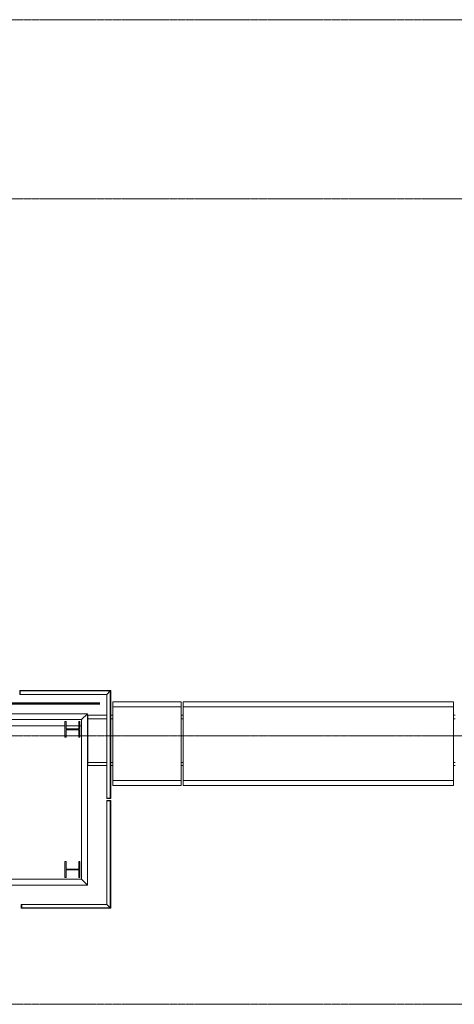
# Model space of a CAD drawing. Header units: millimetres. Extents: x -3388 to 301539, y -5590 to 54660.
# Tile 197 of 216: x 101393 to 105770, y 2700 to 12600. Entities that reach past the tile are written whole.
import ezdxf

# ---------------------------------------------------------------- set-up
doc = ezdxf.new("R2010")
doc.units = ezdxf.units.MM
doc.linetypes.add('30_minuten', pattern=[5.6, 2.4, -1.6, 0, -1.6])
doc.linetypes.add('stramienlijn', pattern=[21, 12, -3, 3, -3])
for name, color, linetype, lineweight in [('A-DETL-MBND', 5, 'Continuous', 9), ('A-GENM', 13, 'Continuous', 9), ('A-GLAZ-CURT', 52, 'Continuous', 9), ('S-COLS', 52, 'Continuous', 13), ('S-GRID', 1, 'Continuous', 9)]:
    doc.layers.add(name, color=color, linetype=linetype, lineweight=lineweight)

# ---------------------------------------------------------------- blocks, each defined once
blk = doc.blocks.new('0I-00606_5934 - 0I-00606_5934-277985-4e verdieping - bouwdeel 3_ 4_ 5')
at = {"layer": 'A-GENM', "color": 53, "lineweight": 18}
for p, q in [((44664, 45369), (44604, 45309)), ((44664, 42672), (44664, 45369)), ((44604, 45309), (44604, 42672)), ((44604, 42672), (44664, 42672))]:
    blk.add_line(p, q, dxfattribs=at)
blk = doc.blocks.new('0I-00606_5935 - 0I-00606_5935-278002-4e verdieping - bouwdeel 3_ 4_ 5')
at = {"layer": 'A-GENM', "color": 53, "lineweight": 18}
for p, q in [((44664, 45369), (42940, 45369)), ((42940, 45369), (43000, 45309)), ((44604, 45309), (44664, 45369)), ((43000, 45309), (44604, 45309))]:
    blk.add_line(p, q, dxfattribs=at)
blk = doc.blocks.new('0I-00606_5936 - 0I-00606_5936-278019-4e verdieping - bouwdeel 3_ 4_ 5')
at = {"layer": 'A-GENM', "color": 53, "lineweight": 18}
for p, q in [((42940, 45369), (42940, 42672)), ((43000, 45309), (42940, 45369)), ((43000, 42672), (43000, 45309)), ((42940, 42672), (43000, 42672))]:
    blk.add_line(p, q, dxfattribs=at)
blk = doc.blocks.new('StadhuisZoetermeer_rvt-1-4e verdieping - bouwdeel 3_ 4_ 5')
at = {"color": 253, "lineweight": 9, "rotation": 270.0000000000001}
for name in ['0I-00606_5936 - 0I-00606_5936-278019-4e verdieping - bouwdeel 3_ 4_ 5', '0I-00606_5935 - 0I-00606_5935-278002-4e verdieping - bouwdeel 3_ 4_ 5', '0I-00606_5934 - 0I-00606_5934-277985-4e verdieping - bouwdeel 3_ 4_ 5']:
    blk.add_blockref(name, (56708, 48562), dxfattribs=at)
blk = doc.blocks.new('2B_28_10__HEA_Kolom - HEA160-962292-4e verdieping - bouwdeel 3_ 4_ 5')
at = {"layer": 'S-COLS', "lineweight": 9}
blk.add_hatch(color=254, dxfattribs=at).paths.add_polyline_path([(-80, -75.5), (80, -75.5), (80, -63.5), (3.7, -63.5), (3.7, 63.5), (80, 63.5), (80, 75.5), (-80, 75.5), (-80, 63.5), (-3.8, 63.5), (-3.8, -63.5), (-80, -63.5)], flags=0)
at = {"layer": 'S-COLS', "color": 8, "lineweight": 9}
for p, q in [((80, 75.5), (-80, 75.5)), ((-80, 75.5), (-80, 63.5)), ((-80, 63.5), (-3.8, 63.5)), ((-3.8, 63.5), (-3.8, -63.5)), ((3.7, -63.5), (3.7, 63.5)), ((3.7, 63.5), (80, 63.5)), ((80, 63.5), (80, 75.5)), ((-3.8, -63.5), (-80, -63.5)), ((-80, -63.5), (-80, -75.5)), ((-80, -75.5), (80, -75.5)), ((80, -63.5), (3.7, -63.5)), ((80, -75.5), (80, -63.5))]:
    blk.add_line(p, q, dxfattribs=at)
blk = doc.blocks.new('2B_28_10__HEA_Kolom - HEA160-946229-4e verdieping - bouwdeel 3_ 4_ 5')
at = {"layer": 'S-COLS', "lineweight": 9}
blk.add_hatch(color=254, dxfattribs=at).paths.add_polyline_path([(-80, -75.5), (80, -75.5), (80, -63.5), (3.7, -63.5), (3.7, 63.5), (80, 63.5), (80, 75.5), (-80, 75.5), (-80, 63.5), (-3.8, 63.5), (-3.8, -63.5), (-80, -63.5)], flags=0)
at = {"layer": 'S-COLS', "color": 8, "lineweight": 9}
for p, q in [((80, 75.5), (-80, 75.5)), ((-80, 75.5), (-80, 63.5)), ((-80, 63.5), (-3.8, 63.5)), ((-3.8, 63.5), (-3.8, -63.5)), ((3.7, -63.5), (3.7, 63.5)), ((3.7, 63.5), (80, 63.5)), ((80, 63.5), (80, 75.5)), ((-3.8, -63.5), (-80, -63.5)), ((-80, -63.5), (-80, -75.5)), ((-80, -75.5), (80, -75.5)), ((80, -63.5), (3.7, -63.5)), ((80, -75.5), (80, -63.5))]:
    blk.add_line(p, q, dxfattribs=at)
blk = doc.blocks.new('stadhuis Zoetermeer_constructie_4_rvt-1-4e verdieping - bouwdeel 3_ 4_ 5')
at = {"lineweight": 9, "rotation": 270.0000000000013}
for name, p in [('2B_28_10__HEA_Kolom - HEA160-962292-4e verdieping - bouwdeel 3_ 4_ 5', (101924.5, 5465)), ('2B_28_10__HEA_Kolom - HEA160-946229-4e verdieping - bouwdeel 3_ 4_ 5', (101924.5, 4055))]:
    blk.add_blockref(name, p, dxfattribs=at)
blk = doc.blocks.new('NLRS_65_GM_WPB_brandscheiding_gen_ISR - 30 minuten-2341832-4e verdieping - bouwdeel 3_ 4_ 5')
at = {"layer": 'A-DETL-MBND', "lineweight": 50}
for p, q in [((1604, 0), (1669, 0)), ((1879, 0), (4700, 0))]:
    blk.add_line(p, q, dxfattribs=at)
blk = doc.blocks.new('NLRS_65_GM_WPB_brandscheiding_gen_ISR - 30 minuten-2030117-4e verdieping - bouwdeel 3_ 4_ 5')
at = {"layer": 'A-GENM', "linetype": '30_minuten', "lineweight": 50}
blk.add_line((0, 0), (4620, 0), dxfattribs=at)
blk = doc.blocks.new('21_alucobond paneel - 21_alucobond paneel_40mm-3779037-4e verdieping - bouwdeel 3_ 4_ 5')
at = {"layer": 'A-GLAZ-CURT'}
blk.add_hatch(color=256, dxfattribs=at).paths.add_polyline_path([(8, 0), (-450, 0), (-446, -4), (446, -4), (446, -40), (450, -40), (450, 0)], flags=0)
at = {"layer": 'A-GLAZ-CURT', "lineweight": 13}
for p, q in [((450, 0), (-450, 0)), ((-450, 0), (-446, -4)), ((450, -40), (450, 0)), ((-446, -4), (446, -4)), ((446, -4), (446, -40)), ((446, -40), (450, -40))]:
    blk.add_line(p, q, dxfattribs=at)
at = {"layer": 'A-GLAZ-CURT'}
for p in [(-446, -4), (446, -40)]:
    blk.add_line(p, (-410, -40), dxfattribs=at)
blk = doc.blocks.new('21_alucobond paneel - 21_alucobond paneel_40mm-3779112-4e verdieping - bouwdeel 3_ 4_ 5')
at = {"layer": 'A-GLAZ-CURT'}
blk.add_hatch(color=256, dxfattribs=at).paths.add_polyline_path([(542.5, -40), (542.5, 0), (-542.5, 0), (-538.5, -4), (538.5, -4), (538.5, -40)], flags=0)
at = {"layer": 'A-GLAZ-CURT', "lineweight": 13}
for p, q in [((542.5, 0), (-542.5, 0)), ((-542.5, 0), (-538.5, -4)), ((542.5, -40), (542.5, 0)), ((-538.5, -4), (538.5, -4)), ((538.5, -4), (538.5, -40)), ((538.5, -40), (542.5, -40))]:
    blk.add_line(p, q, dxfattribs=at)
at = {"layer": 'A-GLAZ-CURT'}
for p in [(-538.5, -4), (538.5, -40)]:
    blk.add_line(p, (-502.5, -40), dxfattribs=at)
blk = doc.blocks.new('21_alucobond paneel - 21_alucobond paneel_40mm-3778965-4e verdieping - bouwdeel 3_ 4_ 5')
at = {"layer": 'A-GLAZ-CURT'}
blk.add_hatch(color=256, dxfattribs=at).paths.add_polyline_path([(542.5, 0), (-542.5, 0), (-542.5, -40), (-538.5, -40), (-538.5, -4), (538.5, -4)], flags=0)
at = {"layer": 'A-GLAZ-CURT', "lineweight": 13}
for p, q in [((542.5, 0), (-542.5, 0)), ((-542.5, 0), (-542.5, -40)), ((538.5, -4), (542.5, 0)), ((-542.5, -40), (-538.5, -40)), ((-538.5, -40), (-538.5, -4)), ((-538.5, -4), (538.5, -4))]:
    blk.add_line(p, q, dxfattribs=at)
at = {"layer": 'A-GLAZ-CURT'}
for q in [(-538.5, -40), (538.5, -4)]:
    blk.add_line((502.5, -40), q, dxfattribs=at)
blk = doc.blocks.new('21_alucobond dakrand - 21_alucobond paneel-3616349-4e verdieping - bouwdeel 3_ 4_ 5')
at = {"layer": 'A-DETL-MBND'}
for p, q in [((-1360, 0), (1360, 0)), ((1360, 0), (1360, -50)), ((-1360, -50), (-1360, 0)), ((-1360, -789.9), (-1360, -50)), ((-1360, -50), (1360, -50)), ((1360, -50), (1360, -789.9)), ((-1360, -840), (-1360, -789.9)), ((-1360, -789.9), (1360, -789.9)), ((1360, -789.9), (1360, -840)), ((-1360, -840), (1360, -840))]:
    blk.add_line(p, q, dxfattribs=at)
blk = doc.blocks.new('21_alucobond dakrand - 21_alucobond paneel-3782408-4e verdieping - bouwdeel 3_ 4_ 5')
at = {"layer": 'A-DETL-MBND'}
for p, q in [((-345, 0), (345, 0)), ((345, 0), (345, -50)), ((-345, -50), (-345, 0)), ((-345, -789.9), (-345, -50)), ((-345, -50), (345, -50)), ((345, -50), (345, -789.9)), ((-345, -840), (-345, -789.9)), ((-345, -789.9), (345, -789.9)), ((345, -789.9), (345, -840)), ((-345, -840), (345, -840))]:
    blk.add_line(p, q, dxfattribs=at)
blk = doc.blocks.new('dakrand_bestaand11 - dakrand_bestaand-3085033-4e verdieping - bouwdeel 3_ 4_ 5')
at = {"layer": 'A-DETL-MBND'}
for p, q in [((102270, 5606.6), (102080, 5606.6)), ((102080, 5606.6), (102080, 5570)), ((102270, 5570), (102080, 5570)), ((102080, 5570), (102080, 5130)), ((102330, 5606.6), (102310, 5606.6)), ((102330, 5570), (102310, 5570)), ((103040, 5606.6), (103020, 5606.6)), ((103040, 5570), (103020, 5570)), ((105780, 5606.6), (105760, 5606.6)), ((105780, 5570), (105760, 5570)), ((106640, 5606.6), (106620, 5606.6)), ((106640, 5570), (106620, 5570)), ((109380, 5606.6), (109360, 5606.6)), ((109380, 5570), (109360, 5570)), ((110240, 5606.6), (110220, 5606.6)), ((110240, 5570), (110220, 5570)), ((112980, 5606.6), (112960, 5606.6)), ((112980, 5570), (112960, 5570)), ((102270, 5130), (102080, 5130)), ((102080, 5130), (102080, 5100)), ((102080, 5100), (102270, 5100)), ((102330, 5130), (102310, 5130)), ((102310, 5100), (102330, 5100)), ((103040, 5130), (103020, 5130)), ((103020, 5100), (103040, 5100)), ((105780, 5130), (105760, 5130)), ((105760, 5100), (105780, 5100)), ((106640, 5130), (106620, 5130)), ((106620, 5100), (106640, 5100)), ((109380, 5130), (109360, 5130)), ((109360, 5100), (109380, 5100)), ((110240, 5130), (110220, 5130)), ((110220, 5100), (110240, 5100)), ((112980, 5130), (112960, 5130)), ((112960, 5100), (112980, 5100))]:
    blk.add_line(p, q, dxfattribs=at)
blk = doc.blocks.new('21_alucobond paneel - 21_alucobond paneel_40mm-3779117-4e verdieping - bouwdeel 3_ 4_ 5')
at = {"layer": 'A-GLAZ-CURT'}
blk.add_hatch(color=256, dxfattribs=at).paths.add_polyline_path([(-454.3, -40), (-454.3, -4), (454.3, -4), (458.3, 0), (-458.3, 0), (-458.3, -40)], flags=0)
at = {"layer": 'A-GLAZ-CURT', "lineweight": 13}
for p, q in [((458.3, 0), (-458.3, 0)), ((-458.3, 0), (-458.3, -40)), ((454.3, -4), (458.3, 0)), ((-458.3, -40), (-454.3, -40)), ((-454.3, -40), (-454.3, -4)), ((-454.3, -4), (454.3, -4))]:
    blk.add_line(p, q, dxfattribs=at)
at = {"layer": 'A-GLAZ-CURT'}
for q in [(-454.3, -40), (454.3, -4)]:
    blk.add_line((418.3, -40), q, dxfattribs=at)

msp = doc.modelspace()

# ---------------------------------------------------------------- linework, layer by layer
at = {"layer": 'A-DETL-MBND'}
for p, q in [((101183.75, 5500), (101849, 5500)), ((101861, 5500), (101988, 5500)), ((102000, 5500), (102017, 5500)), ((102077, 5500), (102080, 5500))]:
    msp.add_line(p, q, dxfattribs=at)
at = {"layer": 'S-GRID', "linetype": 'stramienlijn'}
for p, q in [((130950, 12600), (-2788.087, 12600)), ((130950, 10800), (12500.1395, 10800)), ((130950, 5400), (-2788.087, 5400)), ((130950, 2700), (12500.1395, 2700))]:
    msp.add_line(p, q, dxfattribs=at)

# ---------------------------------------------------------------- block references
at = {"lineweight": 5}
for name in ['StadhuisZoetermeer_rvt-1-4e verdieping - bouwdeel 3_ 4_ 5', 'stadhuis Zoetermeer_constructie_4_rvt-1-4e verdieping - bouwdeel 3_ 4_ 5']:
    msp.add_blockref(name, (0, 0), dxfattribs=at)
at = {"layer": 'A-GENM', "linetype": '30_minuten', "lineweight": 50}
msp.add_blockref('NLRS_65_GM_WPB_brandscheiding_gen_ISR - 30 minuten-2030117-4e verdieping - bouwdeel 3_ 4_ 5', (97481, 5725), dxfattribs=at)
at = {"layer": 'A-GENM', "lineweight": 50}
msp.add_blockref('NLRS_65_GM_WPB_brandscheiding_gen_ISR - 30 minuten-2341832-4e verdieping - bouwdeel 3_ 4_ 5', (97501, 5725), dxfattribs=at)
at = {"layer": 'A-GENM'}
msp.add_blockref('dakrand_bestaand11 - dakrand_bestaand-3085033-4e verdieping - bouwdeel 3_ 4_ 5', (0, 0), dxfattribs=at)
at = {"layer": 'A-GLAZ-CURT'}
msp.add_blockref('21_alucobond paneel - 21_alucobond paneel_40mm-3779117-4e verdieping - bouwdeel 3_ 4_ 5', (101851.6667, 5855), dxfattribs=at)
for name, p, rotation in [('21_alucobond paneel - 21_alucobond paneel_40mm-3779112-4e verdieping - bouwdeel 3_ 4_ 5', (102310, 5312.5), 270), ('21_alucobond dakrand - 21_alucobond paneel-3782408-4e verdieping - bouwdeel 3_ 4_ 5', (102675, 4900), 180), ('21_alucobond dakrand - 21_alucobond paneel-3616349-4e verdieping - bouwdeel 3_ 4_ 5', (104400, 4900), 180), ('21_alucobond paneel - 21_alucobond paneel_40mm-3778965-4e verdieping - bouwdeel 3_ 4_ 5', (102310, 4207.5), 270), ('21_alucobond paneel - 21_alucobond paneel_40mm-3779037-4e verdieping - bouwdeel 3_ 4_ 5', (101860, 3665), 180)]:
    msp.add_blockref(name, p, dxfattribs=dict(at, rotation=rotation))

doc.saveas('drawing.dxf')
